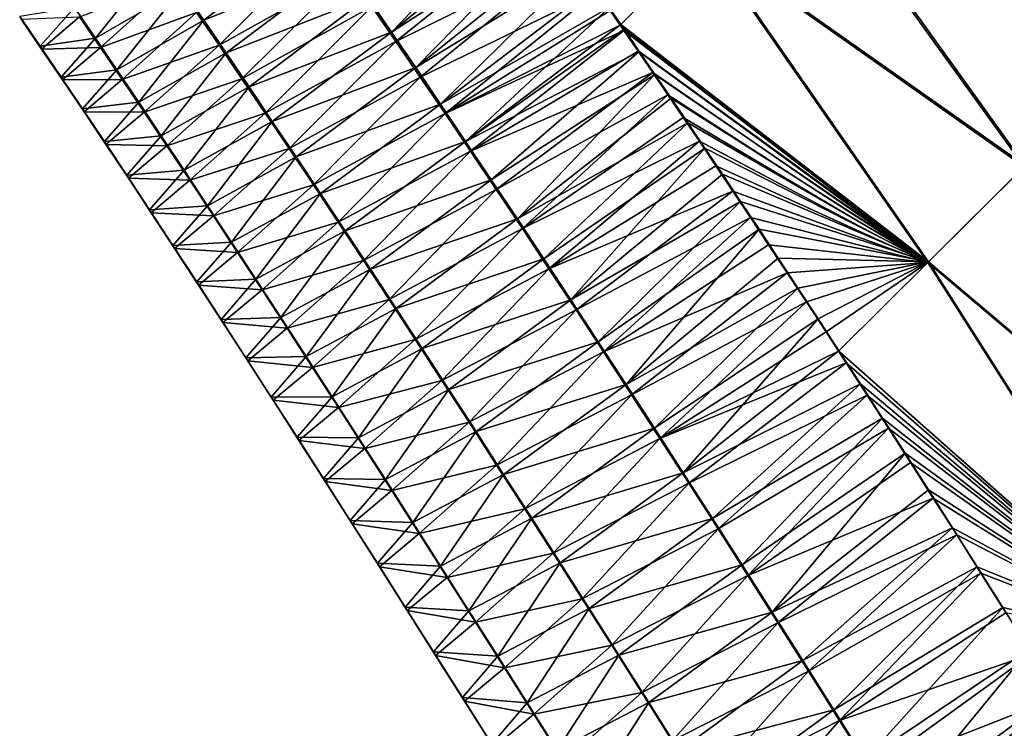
# Model space of a CAD drawing. Header units: metres. Extents: x -42 to 163, y -93 to 90.
# Tile 48 of 232: x 48.31 to 53.21, y -59.14 to -55.61. Entities that reach past the tile are written whole.
import ezdxf

# ---------------------------------------------------------------- set-up
doc = ezdxf.new("R2010")
doc.units = ezdxf.units.M
doc.layers.add('solid_500770_SW0001', color=7, linetype='CONTINUOUS')

msp = doc.modelspace()

# ---------------------------------------------------------------- linework, layer by layer
at = {"layer": 'solid_500770_SW0001'}
for points in [[(53.826191, -55.830898, -11.592623), (52.174824, -54.765011, -10.747858), (52.665192, -54.275616, -11.592926)], [(53.834064, -55.82291, 11.605412), (52.675419, -54.265316, 11.609791), (52.18243, -54.757336, 10.761868)], [(54.37439, -55.284367, -12.424172), (53.826191, -55.830898, -11.592623), (52.665192, -54.275616, -11.592926)], [(53.834064, -55.82291, 11.605412), (54.385269, -55.27338, 12.439779), (52.675419, -54.265316, 11.609791)], [(53.311459, -56.343548, -10.723713), (51.719139, -55.219501, -9.869093), (52.174824, -54.765011, -10.747858)], [(53.316826, -56.33807, 10.73338), (52.18243, -54.757336, 10.761868), (51.724545, -55.214031, 9.880214)], [(53.826191, -55.830898, -11.592623), (53.311459, -56.343548, -10.723713), (52.174824, -54.765011, -10.747858)], [(53.316826, -56.33807, 10.73338), (53.834064, -55.82291, 11.605412), (52.18243, -54.757336, 10.761868)], [(50.042522, -55.499031, 7.145171), (50.160854, -55.671902, 7.142074), (50.840794, -54.967739, 8.987844)], [(50.160854, -55.671902, 7.142074), (50.90358, -55.057358, 8.985523), (50.840794, -54.967739, 8.987844)], [(50.160854, -55.671902, 7.142074), (50.968113, -55.149784, 8.983028), (50.90358, -55.057358, 8.985523)], [(50.934639, -55.114143, -8.972042), (50.182343, -55.718769, -7.121788), (50.063068, -55.545589, -7.123216)], [(50.934639, -55.114143, -8.972042), (51.055054, -55.285809, -8.96857), (50.182343, -55.718769, -7.121788)], [(49.116585, -55.453472, 5.187592), (49.225567, -55.612507, 5.185618), (49.812843, -55.166637, 7.150749)], [(49.225567, -55.612507, 5.185618), (49.926517, -55.330612, 7.14804), (49.812843, -55.166637, 7.150749)], [(50.160854, -55.671902, 7.142074), (50.281517, -55.849224, 7.13868), (50.968113, -55.149784, 8.983028)], [(50.281517, -55.849224, 7.13868), (51.034431, -55.245121, 8.980328), (50.968113, -55.149784, 8.983028)], [(49.831139, -55.212715, -7.124512), (49.301331, -55.737507, -5.158875), (49.189606, -55.57502, -5.158216)], [(49.831139, -55.212715, -7.124512), (49.946007, -55.376904, -7.12412), (49.301331, -55.737507, -5.158875)], [(51.724545, -55.214031, 9.880214), (51.244587, -55.549278, 8.971012), (51.302795, -55.634087, 8.968185)], [(51.719139, -55.219501, -9.869093), (51.299206, -55.637638, -8.959688), (51.249165, -55.565132, -8.961709)], [(52.83139, -56.821068, -9.820412), (51.299206, -55.637638, -8.959688), (51.719139, -55.219501, -9.869093)], [(52.834663, -56.81768, 9.826978), (51.724545, -55.214031, 9.880214), (51.302795, -55.634087, 8.968185)], [(53.311459, -56.343548, -10.723713), (52.83139, -56.821068, -9.820412), (51.719139, -55.219501, -9.869093)], [(52.834663, -56.81768, 9.826978), (53.316826, -56.33807, 10.73338), (51.724545, -55.214031, 9.880214)], [(50.281517, -55.849224, 7.13868), (51.102562, -55.343361, 8.977468), (51.034431, -55.245121, 8.980328)], [(48.581051, -55.549213, 3.150991), (48.685612, -55.702049, 3.149086), (49.009979, -55.299057, 5.189645)], [(48.685612, -55.702049, 3.149086), (49.116585, -55.453472, 5.187592), (49.009979, -55.299057, 5.189645)], [(51.055054, -55.285809, -8.96857), (50.303848, -55.896435, -7.119823), (50.182343, -55.718769, -7.121788)], [(51.055054, -55.285809, -8.96857), (51.182613, -55.469044, -8.964214), (50.303848, -55.896435, -7.119823)], [(49.225567, -55.612507, 5.185618), (49.336926, -55.776142, 5.183653), (49.926517, -55.330612, 7.14804)], [(49.336926, -55.776142, 5.183653), (50.042522, -55.499031, 7.145171), (49.926517, -55.330612, 7.14804)], [(50.281517, -55.849224, 7.13868), (50.404499, -56.031006, 7.134922), (51.102562, -55.343361, 8.977468)], [(50.404499, -56.031006, 7.134922), (51.172585, -55.444679, 8.974385), (51.102562, -55.343361, 8.977468)], [(49.080154, -55.417236, -5.157143), (48.711201, -55.749557, -3.117581), (48.605694, -55.596085, -3.115874)], [(49.080154, -55.417236, -5.157143), (49.189606, -55.57502, -5.158216), (48.711201, -55.749557, -3.117581)], [(49.946007, -55.376904, -7.12412), (49.415352, -55.904675, -5.159119), (49.301331, -55.737507, -5.158875)], [(49.946007, -55.376904, -7.12412), (50.063068, -55.545589, -7.123216), (49.415352, -55.904675, -5.159119)], [(48.685612, -55.702049, 3.149086), (48.792583, -55.859669, 3.147377), (49.116585, -55.453472, 5.187592)], [(48.792583, -55.859669, 3.147377), (49.225567, -55.612507, 5.185618), (49.116585, -55.453472, 5.187592)], [(51.182613, -55.469044, -8.964214), (50.427593, -56.078583, -7.117287), (50.303848, -55.896435, -7.119823)], [(50.404499, -56.031006, 7.134922), (51.244587, -55.549278, 8.971012), (51.172585, -55.444679, 8.974385)], [(51.182613, -55.469044, -8.964214), (51.249165, -55.565132, -8.961709), (50.427593, -56.078583, -7.117287)], [(49.336926, -55.776142, 5.183653), (49.450665, -55.944374, 5.181638), (50.042522, -55.499031, 7.145171)], [(49.450665, -55.944374, 5.181638), (50.160854, -55.671902, 7.142074), (50.042522, -55.499031, 7.145171)], [(48.308384, -55.594524, 1.06894), (48.410221, -55.743118, 1.066777), (48.581051, -55.549213, 3.150991)], [(48.410221, -55.743118, 1.066777), (48.685612, -55.702049, 3.149086), (48.581051, -55.549213, 3.150991)], [(50.063068, -55.545589, -7.123216), (49.531681, -56.0765, -5.158949), (49.415352, -55.904675, -5.159119)], [(50.063068, -55.545589, -7.123216), (50.182343, -55.718769, -7.121788), (49.531681, -56.0765, -5.158949)], [(50.404499, -56.031006, 7.134922), (50.529797, -56.217258, 7.130725), (51.244587, -55.549278, 8.971012)], [(51.249165, -55.565132, -8.961709), (51.299206, -55.637638, -8.959688), (50.427593, -56.078583, -7.117287)], [(50.529797, -56.217258, 7.130725), (51.302795, -55.634087, 8.968185), (51.244587, -55.549278, 8.971012)], [(48.315189, -55.608479, -1.029789), (48.410221, -55.743118, 1.066777), (48.308384, -55.594524, 1.06894)], [(48.605694, -55.596085, -3.115874), (48.417362, -55.757244, -1.031964), (48.315189, -55.608479, -1.029789)], [(48.315189, -55.608479, -1.029789), (48.417362, -55.757244, -1.031964), (48.410221, -55.743118, 1.066777)], [(48.605694, -55.596085, -3.115874), (48.711201, -55.749557, -3.117581), (48.417362, -55.757244, -1.031964)], [(49.189606, -55.57502, -5.158216), (48.819027, -55.907829, -3.118932), (48.711201, -55.749557, -3.117581)], [(48.792583, -55.859669, 3.147377), (48.90197, -56.022045, 3.145782), (49.225567, -55.612507, 5.185618)], [(49.189606, -55.57502, -5.158216), (49.301331, -55.737507, -5.158875), (48.819027, -55.907829, -3.118932)], [(48.90197, -56.022045, 3.145782), (49.336926, -55.776142, 5.183653), (49.225567, -55.612507, 5.185618)], [(51.299206, -55.637638, -8.959688), (51.317741, -55.664555, -8.958905), (50.427593, -56.078583, -7.117287)], [(51.317741, -55.664555, -8.958905), (50.55357, -56.265224, -7.114124), (50.427593, -56.078583, -7.117287)], [(50.529797, -56.217258, 7.130725), (51.318588, -55.657135, 8.967403), (51.302795, -55.634087, 8.968185)], [(50.529797, -56.217258, 7.130725), (51.394657, -55.768391, 8.963517), (51.318588, -55.657135, 8.967403)], [(51.317741, -55.664555, -8.958905), (51.388481, -55.767551, -8.955751), (50.55357, -56.265224, -7.114124)], [(52.83139, -56.821068, -9.820412), (51.317741, -55.664555, -8.958905), (51.299206, -55.637638, -8.959688)], [(52.834663, -56.81768, 9.826978), (51.302795, -55.634087, 8.968185), (51.318588, -55.657135, 8.967403)], [(52.83139, -56.821068, -9.820412), (51.388481, -55.767551, -8.955751), (51.317741, -55.664555, -8.958905)], [(52.834663, -56.81768, 9.826978), (51.318588, -55.657135, 8.967403), (51.394657, -55.768391, 8.963517)], [(48.410221, -55.743118, 1.066777), (48.514454, -55.896576, 1.064991), (48.685612, -55.702049, 3.149086)], [(48.514454, -55.896576, 1.064991), (48.792583, -55.859669, 3.147377), (48.685612, -55.702049, 3.149086)], [(49.450665, -55.944374, 5.181638), (49.566784, -56.11718, 5.179514), (50.160854, -55.671902, 7.142074)], [(49.566784, -56.11718, 5.179514), (50.281517, -55.849224, 7.13868), (50.160854, -55.671902, 7.142074)], [(48.417362, -55.757244, -1.031964), (48.514454, -55.896576, 1.064991), (48.410221, -55.743118, 1.066777)], [(48.711201, -55.749557, -3.117581), (48.521896, -55.910885, -1.033725), (48.417362, -55.757244, -1.031964)], [(48.417362, -55.757244, -1.031964), (48.521896, -55.910885, -1.033725), (48.514454, -55.896576, 1.064991)], [(48.711201, -55.749557, -3.117581), (48.819027, -55.907829, -3.118932), (48.521896, -55.910885, -1.033725)], [(49.301331, -55.737507, -5.158875), (48.929192, -56.070869, -3.119951), (48.819027, -55.907829, -3.118932)], [(49.301331, -55.737507, -5.158875), (49.415352, -55.904675, -5.159119), (48.929192, -56.070869, -3.119951)], [(50.182343, -55.718769, -7.121788), (49.650341, -56.25296, -5.158365), (49.531681, -56.0765, -5.158949)], [(50.182343, -55.718769, -7.121788), (50.303848, -55.896435, -7.119823), (49.650341, -56.25296, -5.158365)], [(48.90197, -56.022045, 3.145782), (49.013779, -56.189159, 3.144254), (49.336926, -55.776142, 5.183653)], [(49.013779, -56.189159, 3.144254), (49.450665, -55.944374, 5.181638), (49.336926, -55.776142, 5.183653)], [(50.529797, -56.217258, 7.130725), (50.657391, -56.407993, 7.126018), (51.394657, -55.768391, 8.963517)], [(51.388481, -55.767551, -8.955751), (51.461372, -55.874054, -8.952307), (50.55357, -56.265224, -7.114124)], [(50.657391, -56.407993, 7.126018), (51.472885, -55.883278, 8.959255), (51.394657, -55.768391, 8.963517)], [(52.83139, -56.821068, -9.820412), (51.461372, -55.874054, -8.952307), (51.388481, -55.767551, -8.955751)], [(52.834663, -56.81768, 9.826978), (51.394657, -55.768391, 8.963517), (51.472885, -55.883278, 8.959255)], [(48.514454, -55.896576, 1.064991), (48.621086, -56.054855, 1.063436), (48.792583, -55.859669, 3.147377)], [(48.621086, -56.054855, 1.063436), (48.90197, -56.022045, 3.145782), (48.792583, -55.859669, 3.147377)], [(49.566784, -56.11718, 5.179514), (49.685287, -56.294556, 5.177222), (50.281517, -55.849224, 7.13868)], [(49.685287, -56.294556, 5.177222), (50.404499, -56.031006, 7.134922), (50.281517, -55.849224, 7.13868)], [(48.521896, -55.910885, -1.033725), (48.621086, -56.054855, 1.063436), (48.514454, -55.896576, 1.064991)], [(48.819027, -55.907829, -3.118932), (48.628796, -56.069359, -1.035199), (48.521896, -55.910885, -1.033725)], [(48.521896, -55.910885, -1.033725), (48.628796, -56.069359, -1.035199), (48.621086, -56.054855, 1.063436)], [(48.819027, -55.907829, -3.118932), (48.929192, -56.070869, -3.119951), (48.628796, -56.069359, -1.035199)], [(49.415352, -55.904675, -5.159119), (49.04171, -56.238644, -3.12065), (48.929192, -56.070869, -3.119951)], [(49.415352, -55.904675, -5.159119), (49.531681, -56.0765, -5.158949), (49.04171, -56.238644, -3.12065)], [(50.303848, -55.896435, -7.119823), (49.771339, -56.434036, -5.157355), (49.650341, -56.25296, -5.158365)], [(50.303848, -55.896435, -7.119823), (50.427593, -56.078583, -7.117287), (49.771339, -56.434036, -5.157355)], [(51.461372, -55.874054, -8.952307), (50.681774, -56.45636, -7.110276), (50.55357, -56.265224, -7.114124)], [(50.657391, -56.407993, 7.126018), (50.787273, -56.603218, 7.120726), (51.472885, -55.883278, 8.959255)], [(51.461372, -55.874054, -8.952307), (51.53651, -55.98428, -8.948503), (50.681774, -56.45636, -7.110276)], [(50.787273, -56.603218, 7.120726), (51.553329, -56.001888, 8.954618), (51.472885, -55.883278, 8.959255)], [(52.83139, -56.821068, -9.820412), (51.53651, -55.98428, -8.948503), (51.461372, -55.874054, -8.952307)], [(52.834663, -56.81768, 9.826978), (51.472885, -55.883278, 8.959255), (51.553329, -56.001888, 8.954618)], [(49.013779, -56.189159, 3.144254), (49.128006, -56.360981, 3.142742), (49.450665, -55.944374, 5.181638)], [(49.128006, -56.360981, 3.142742), (49.566784, -56.11718, 5.179514), (49.450665, -55.944374, 5.181638)], [(51.53651, -55.98428, -8.948503), (50.812199, -56.651997, -7.105689), (50.681774, -56.45636, -7.110276)], [(50.787273, -56.603218, 7.120726), (51.636032, -56.124249, 8.949636), (51.553329, -56.001888, 8.954618)], [(51.53651, -55.98428, -8.948503), (51.614033, -56.098503, -8.944261), (50.812199, -56.651997, -7.105689)], [(52.83139, -56.821068, -9.820412), (51.614033, -56.098503, -8.944261), (51.53651, -55.98428, -8.948503)], [(52.834663, -56.81768, 9.826978), (51.553329, -56.001888, 8.954618), (51.636032, -56.124249, 8.949636)], [(48.621086, -56.054855, 1.063436), (48.730118, -56.21793, 1.062061), (48.90197, -56.022045, 3.145782)], [(48.628796, -56.069359, -1.035199), (48.730118, -56.21793, 1.062061), (48.621086, -56.054855, 1.063436)], [(48.730118, -56.21793, 1.062061), (49.013779, -56.189159, 3.144254), (48.90197, -56.022045, 3.145782)], [(49.685287, -56.294556, 5.177222), (49.806175, -56.47649, 5.174704), (50.404499, -56.031006, 7.134922)], [(49.806175, -56.47649, 5.174704), (50.529797, -56.217258, 7.130725), (50.404499, -56.031006, 7.134922)], [(48.628796, -56.069359, -1.035199), (48.738071, -56.232624, -1.036418), (48.730118, -56.21793, 1.062061)], [(48.929192, -56.070869, -3.119951), (48.738071, -56.232624, -1.036418), (48.628796, -56.069359, -1.035199)], [(48.929192, -56.070869, -3.119951), (49.04171, -56.238644, -3.12065), (48.738071, -56.232624, -1.036418)], [(49.531681, -56.0765, -5.158949), (49.15659, -56.411125, -3.12104), (49.04171, -56.238644, -3.12065)], [(49.531681, -56.0765, -5.158949), (49.650341, -56.25296, -5.158365), (49.15659, -56.411125, -3.12104)], [(50.427593, -56.078583, -7.117287), (49.894684, -56.619717, -5.155885), (49.771339, -56.434036, -5.157355)], [(50.427593, -56.078583, -7.117287), (50.55357, -56.265224, -7.114124), (49.894684, -56.619717, -5.155885)], [(51.614033, -56.098503, -8.944261), (51.694016, -56.216774, -8.939649), (50.812199, -56.651997, -7.105689)], [(52.83139, -56.821068, -9.820412), (51.694016, -56.216774, -8.939649), (51.614033, -56.098503, -8.944261)], [(49.128006, -56.360981, 3.142742), (49.244667, -56.537483, 3.141199), (49.566784, -56.11718, 5.179514)], [(49.244667, -56.537483, 3.141199), (49.685287, -56.294556, 5.177222), (49.566784, -56.11718, 5.179514)], [(50.787273, -56.603218, 7.120726), (50.919434, -56.80294, 7.114776), (51.636032, -56.124249, 8.949636)], [(50.919434, -56.80294, 7.114776), (51.721096, -56.250633, 8.944187), (51.636032, -56.124249, 8.949636)], [(52.834663, -56.81768, 9.826978), (51.636032, -56.124249, 8.949636), (51.721096, -56.250633, 8.944187)], [(48.730118, -56.21793, 1.062061), (48.841557, -56.385761, 1.060831), (49.013779, -56.189159, 3.144254)], [(48.841557, -56.385761, 1.060831), (49.128006, -56.360981, 3.142742), (49.013779, -56.189159, 3.144254)], [(48.738071, -56.232624, -1.036418), (48.841557, -56.385761, 1.060831), (48.730118, -56.21793, 1.062061)], [(48.738071, -56.232624, -1.036418), (48.849739, -56.400654, -1.037408), (48.841557, -56.385761, 1.060831)], [(49.04171, -56.238644, -3.12065), (48.849739, -56.400654, -1.037408), (48.738071, -56.232624, -1.036418)], [(49.04171, -56.238644, -3.12065), (49.15659, -56.411125, -3.12104), (48.849739, -56.400654, -1.037408)], [(49.650341, -56.25296, -5.158365), (49.273849, -56.588276, -3.121133), (49.15659, -56.411125, -3.12104)], [(49.650341, -56.25296, -5.158365), (49.771339, -56.434036, -5.157355), (49.273849, -56.588276, -3.121133)], [(49.806175, -56.47649, 5.174704), (49.929443, -56.662971, 5.171902), (50.529797, -56.217258, 7.130725)], [(49.929443, -56.662971, 5.171902), (50.657391, -56.407993, 7.126018), (50.529797, -56.217258, 7.130725)], [(51.694016, -56.216774, -8.939649), (50.944839, -56.852142, -7.100306), (50.812199, -56.651997, -7.105689)], [(50.919434, -56.80294, 7.114776), (51.053864, -57.007175, 7.108096), (51.721096, -56.250633, 8.944187)], [(51.694016, -56.216774, -8.939649), (51.776466, -56.339161, -8.934608), (50.944839, -56.852142, -7.100306)], [(51.053864, -57.007175, 7.108096), (51.808601, -56.381256, 8.93819), (51.721096, -56.250633, 8.944187)], [(52.83139, -56.821068, -9.820412), (51.776466, -56.339161, -8.934608), (51.694016, -56.216774, -8.939649)], [(52.834663, -56.81768, 9.826978), (51.721096, -56.250633, 8.944187), (51.808601, -56.381256, 8.93819)], [(49.244667, -56.537483, 3.141199), (49.363762, -56.718643, 3.139576), (49.685287, -56.294556, 5.177222)], [(49.363762, -56.718643, 3.139576), (49.806175, -56.47649, 5.174704), (49.685287, -56.294556, 5.177222)], [(50.55357, -56.265224, -7.114124), (50.020378, -56.809998, -5.153913), (49.894684, -56.619717, -5.155885)], [(50.55357, -56.265224, -7.114124), (50.681774, -56.45636, -7.110276), (50.020378, -56.809998, -5.153913)], [(51.776466, -56.339161, -8.934608), (51.861382, -56.465813, -8.929002), (50.944839, -56.852142, -7.100306)], [(52.83139, -56.821068, -9.820412), (51.861382, -56.465813, -8.929002), (51.776466, -56.339161, -8.934608)], [(54.533237, -58.260815, -10.541609), (52.83139, -56.821068, -9.820412), (53.311459, -56.343548, -10.723713)], [(54.537521, -58.256371, 10.54921), (53.316826, -56.33807, 10.73338), (52.834663, -56.81768, 9.826978)], [(48.841557, -56.385761, 1.060831), (48.955418, -56.558323, 1.059708), (49.128006, -56.360981, 3.142742)], [(48.849739, -56.400654, -1.037408), (48.955418, -56.558323, 1.059708), (48.841557, -56.385761, 1.060831)], [(48.849739, -56.400654, -1.037408), (48.963802, -56.57341, -1.038193), (48.955418, -56.558323, 1.059708)], [(49.15659, -56.411125, -3.12104), (48.963802, -56.57341, -1.038193), (48.849739, -56.400654, -1.037408)], [(48.955418, -56.558323, 1.059708), (49.244667, -56.537483, 3.141199), (49.128006, -56.360981, 3.142742)], [(51.053864, -57.007175, 7.108096), (51.898594, -56.516064, 8.931743), (51.808601, -56.381256, 8.93819)], [(52.834663, -56.81768, 9.826978), (51.808601, -56.381256, 8.93819), (51.898594, -56.516064, 8.931743)], [(49.15659, -56.411125, -3.12104), (49.273849, -56.588276, -3.121133), (48.963802, -56.57341, -1.038193)], [(49.771339, -56.434036, -5.157355), (49.393497, -56.770077, -3.120927), (49.273849, -56.588276, -3.121133)], [(49.771339, -56.434036, -5.157355), (49.894684, -56.619717, -5.155885), (49.393497, -56.770077, -3.120927)], [(49.929443, -56.662971, 5.171902), (50.055092, -56.854008, 5.168759), (50.657391, -56.407993, 7.126018)], [(50.055092, -56.854008, 5.168759), (50.787273, -56.603218, 7.120726), (50.657391, -56.407993, 7.126018)], [(49.363762, -56.718643, 3.139576), (49.485294, -56.904449, 3.137835), (49.806175, -56.47649, 5.174704)], [(49.485294, -56.904449, 3.137835), (49.929443, -56.662971, 5.171902), (49.806175, -56.47649, 5.174704)], [(50.681774, -56.45636, -7.110276), (50.148422, -57.004875, -5.151398), (50.020378, -56.809998, -5.153913)], [(50.681774, -56.45636, -7.110276), (50.812199, -56.651997, -7.105689), (50.148422, -57.004875, -5.151398)], [(51.861382, -56.465813, -8.929002), (51.079693, -57.056801, -7.094069), (50.944839, -56.852142, -7.100306)], [(51.861382, -56.465813, -8.929002), (51.948807, -56.596809, -8.922819), (51.079693, -57.056801, -7.094069)], [(52.83139, -56.821068, -9.820412), (51.948807, -56.596809, -8.922819), (51.861382, -56.465813, -8.929002)], [(48.955418, -56.558323, 1.059708), (49.071709, -56.735577, 1.058655), (49.244667, -56.537483, 3.141199)], [(49.071709, -56.735577, 1.058655), (49.363762, -56.718643, 3.139576), (49.244667, -56.537483, 3.141199)], [(51.053864, -57.007175, 7.108096), (51.190544, -57.215931, 7.100612), (51.898594, -56.516064, 8.931743)], [(51.190544, -57.215931, 7.100612), (51.991161, -56.655334, 8.924719), (51.898594, -56.516064, 8.931743)], [(52.834663, -56.81768, 9.826978), (51.898594, -56.516064, 8.931743), (51.991161, -56.655334, 8.924719)], [(48.963802, -56.57341, -1.038193), (49.071709, -56.735577, 1.058655), (48.955418, -56.558323, 1.059708)], [(48.963802, -56.57341, -1.038193), (49.08028, -56.750854, -1.038796), (49.071709, -56.735577, 1.058655)], [(49.273849, -56.588276, -3.121133), (49.08028, -56.750854, -1.038796), (48.963802, -56.57341, -1.038193)], [(49.273849, -56.588276, -3.121133), (49.393497, -56.770077, -3.120927), (49.08028, -56.750854, -1.038796)], [(51.948807, -56.596809, -8.922819), (51.216751, -57.265976, -7.086925), (51.079693, -57.056801, -7.094069)], [(51.948807, -56.596809, -8.922819), (52.038837, -56.732235, -8.916104), (51.216751, -57.265976, -7.086925)], [(52.83139, -56.821068, -9.820412), (52.038837, -56.732235, -8.916104), (51.948807, -56.596809, -8.922819)], [(49.894684, -56.619717, -5.155885), (49.515549, -56.956509, -3.120402), (49.393497, -56.770077, -3.120927)], [(49.894684, -56.619717, -5.155885), (50.020378, -56.809998, -5.153913), (49.515549, -56.956509, -3.120402)], [(50.055092, -56.854008, 5.168759), (50.183121, -57.049583, 5.165219), (50.787273, -56.603218, 7.120726)], [(50.183121, -57.049583, 5.165219), (50.919434, -56.80294, 7.114776), (50.787273, -56.603218, 7.120726)], [(49.485294, -56.904449, 3.137835), (49.609276, -57.094887, 3.135935), (49.929443, -56.662971, 5.171902)], [(49.609276, -57.094887, 3.135935), (50.055092, -56.854008, 5.168759), (49.929443, -56.662971, 5.171902)], [(50.812199, -56.651997, -7.105689), (50.27882, -57.204334, -5.148302), (50.148422, -57.004875, -5.151398)], [(50.812199, -56.651997, -7.105689), (50.944839, -56.852142, -7.100306), (50.27882, -57.204334, -5.148302)], [(51.190544, -57.215931, 7.100612), (51.329472, -57.429214, 7.092252), (51.991161, -56.655334, 8.924719)], [(51.329472, -57.429214, 7.092252), (52.086418, -56.799381, 8.916964), (51.991161, -56.655334, 8.924719)], [(52.834663, -56.81768, 9.826978), (51.991161, -56.655334, 8.924719), (52.086418, -56.799381, 8.916964)], [(49.071709, -56.735577, 1.058655), (49.19043, -56.9175, 1.057644), (49.363762, -56.718643, 3.139576)], [(49.08028, -56.750854, -1.038796), (49.19043, -56.9175, 1.057644), (49.071709, -56.735577, 1.058655)], [(49.19043, -56.9175, 1.057644), (49.485294, -56.904449, 3.137835), (49.363762, -56.718643, 3.139576)], [(52.038837, -56.732235, -8.916104), (52.131477, -56.872269, -8.908709), (51.216751, -57.265976, -7.086925)], [(52.83139, -56.821068, -9.820412), (52.131477, -56.872269, -8.908709), (52.038837, -56.732235, -8.916104)], [(49.08028, -56.750854, -1.038796), (49.199177, -56.932964, -1.039229), (49.19043, -56.9175, 1.057644)], [(49.393497, -56.770077, -3.120927), (49.199177, -56.932964, -1.039229), (49.08028, -56.750854, -1.038796)], [(49.393497, -56.770077, -3.120927), (49.515549, -56.956509, -3.120402), (49.199177, -56.932964, -1.039229)], [(50.020378, -56.809998, -5.153913), (49.640003, -57.147556, -3.119536), (49.515549, -56.956509, -3.120402)], [(50.020378, -56.809998, -5.153913), (50.148422, -57.004875, -5.151398), (49.640003, -57.147556, -3.119536)], [(50.183121, -57.049583, 5.165219), (50.313526, -57.249702, 5.161223), (50.919434, -56.80294, 7.114776)], [(50.313526, -57.249702, 5.161223), (51.053864, -57.007175, 7.108096), (50.919434, -56.80294, 7.114776)], [(51.329472, -57.429214, 7.092252), (52.184414, -56.948193, 8.908571), (52.086418, -56.799381, 8.916964)], [(52.834663, -56.81768, 9.826978), (52.086418, -56.799381, 8.916964), (52.184414, -56.948193, 8.908571)], [(52.83139, -56.821068, -9.820412), (52.226749, -57.01704, -8.900534), (52.131477, -56.872269, -8.908709)], [(52.834663, -56.81768, 9.826978), (52.184414, -56.948193, 8.908571), (52.285233, -57.101948, 8.899474)], [(52.83139, -56.821068, -9.820412), (52.324718, -57.166527, -8.891691), (52.226749, -57.01704, -8.900534)], [(52.834663, -56.81768, 9.826978), (52.285233, -57.101948, 8.899474), (52.388691, -57.260578, 8.889499)], [(52.83139, -56.821068, -9.820412), (52.386955, -57.26186, -8.885804), (52.324718, -57.166527, -8.891691)], [(54.051361, -58.738514, -9.646758), (52.386955, -57.26186, -8.885804), (52.83139, -56.821068, -9.820412)], [(54.053665, -58.736038, 9.65132), (52.834663, -56.81768, 9.826978), (52.388691, -57.260578, 8.889499)], [(54.533237, -58.260815, -10.541609), (54.051361, -58.738514, -9.646758), (52.83139, -56.821068, -9.820412)], [(54.053665, -58.736038, 9.65132), (54.537521, -58.256371, 10.54921), (52.834663, -56.81768, 9.826978)], [(49.609276, -57.094887, 3.135935), (49.735706, -57.28994, 3.133837), (50.055092, -56.854008, 5.168759)], [(49.735706, -57.28994, 3.133837), (50.183121, -57.049583, 5.165219), (50.055092, -56.854008, 5.168759)], [(50.944839, -56.852142, -7.100306), (50.411575, -57.408375, -5.144582), (50.27882, -57.204334, -5.148302)], [(50.944839, -56.852142, -7.100306), (51.079693, -57.056801, -7.094069), (50.411575, -57.408375, -5.144582)], [(52.131477, -56.872269, -8.908709), (51.35601, -57.479679, -7.078816), (51.216751, -57.265976, -7.086925)], [(52.131477, -56.872269, -8.908709), (52.226749, -57.01704, -8.900534), (51.35601, -57.479679, -7.078816)], [(49.19043, -56.9175, 1.057644), (49.311604, -57.104069, 1.056655), (49.485294, -56.904449, 3.137835)], [(49.199177, -56.932964, -1.039229), (49.311604, -57.104069, 1.056655), (49.19043, -56.9175, 1.057644)], [(49.199177, -56.932964, -1.039229), (49.320511, -57.119717, -1.039491), (49.311604, -57.104069, 1.056655)], [(49.515549, -56.956509, -3.120402), (49.320511, -57.119717, -1.039491), (49.199177, -56.932964, -1.039229)], [(49.311604, -57.104069, 1.056655), (49.609276, -57.094887, 3.135935), (49.485294, -56.904449, 3.137835)], [(49.515549, -56.956509, -3.120402), (49.640003, -57.147556, -3.119536), (49.320511, -57.119717, -1.039491)], [(51.329472, -57.429214, 7.092252), (51.470631, -57.647041, 7.082942), (52.184414, -56.948193, 8.908571)], [(51.470631, -57.647041, 7.082942), (52.285233, -57.101948, 8.899474), (52.184414, -56.948193, 8.908571)], [(50.148422, -57.004875, -5.151398), (49.766876, -57.343208, -3.118308), (49.640003, -57.147556, -3.119536)], [(50.148422, -57.004875, -5.151398), (50.27882, -57.204334, -5.148302), (49.766876, -57.343208, -3.118308)], [(50.313526, -57.249702, 5.161223), (50.446308, -57.454353, 5.156715), (51.053864, -57.007175, 7.108096)], [(50.446308, -57.454353, 5.156715), (51.190544, -57.215931, 7.100612), (51.053864, -57.007175, 7.108096)], [(52.226749, -57.01704, -8.900534), (51.497467, -57.697914, -7.069685), (51.35601, -57.479679, -7.078816)], [(52.226749, -57.01704, -8.900534), (52.324718, -57.166527, -8.891691), (51.497467, -57.697914, -7.069685)], [(49.735706, -57.28994, 3.133837), (49.864597, -57.489597, 3.131502), (50.183121, -57.049583, 5.165219)], [(49.864597, -57.489597, 3.131502), (50.313526, -57.249702, 5.161223), (50.183121, -57.049583, 5.165219)], [(51.079693, -57.056801, -7.094069), (50.546692, -57.616985, -5.140199), (50.411575, -57.408375, -5.144582)], [(51.079693, -57.056801, -7.094069), (51.216751, -57.265976, -7.086925), (50.546692, -57.616985, -5.140199)], [(49.311604, -57.104069, 1.056655), (49.43523, -57.295265, 1.055669), (49.609276, -57.094887, 3.135935)], [(49.320511, -57.119717, -1.039491), (49.43523, -57.295265, 1.055669), (49.311604, -57.104069, 1.056655)], [(49.320511, -57.119717, -1.039491), (49.444286, -57.311096, -1.039581), (49.43523, -57.295265, 1.055669)], [(49.640003, -57.147556, -3.119536), (49.444286, -57.311096, -1.039581), (49.320511, -57.119717, -1.039491)], [(49.43523, -57.295265, 1.055669), (49.735706, -57.28994, 3.133837), (49.609276, -57.094887, 3.135935)], [(51.470631, -57.647041, 7.082942), (51.614014, -57.869415, 7.072608), (52.285233, -57.101948, 8.899474)], [(51.614014, -57.869415, 7.072608), (52.388691, -57.260578, 8.889499), (52.285233, -57.101948, 8.899474)], [(49.640003, -57.147556, -3.119536), (49.766876, -57.343208, -3.118308), (49.444286, -57.311096, -1.039581)], [(52.324718, -57.166527, -8.891691), (52.386955, -57.26186, -8.885804), (51.497467, -57.697914, -7.069685)], [(50.27882, -57.204334, -5.148302), (49.896172, -57.543442, -3.116696), (49.766876, -57.343208, -3.118308)], [(50.27882, -57.204334, -5.148302), (50.411575, -57.408375, -5.144582), (49.896172, -57.543442, -3.116696)], [(50.446308, -57.454353, 5.156715), (50.581467, -57.66354, 5.151637), (51.190544, -57.215931, 7.100612)], [(50.581467, -57.66354, 5.151637), (51.329472, -57.429214, 7.092252), (51.190544, -57.215931, 7.100612)], [(49.864597, -57.489597, 3.131502), (49.995949, -57.69384, 3.128891), (50.313526, -57.249702, 5.161223)], [(49.995949, -57.69384, 3.128891), (50.446308, -57.454353, 5.156715), (50.313526, -57.249702, 5.161223)], [(51.216751, -57.265976, -7.086925), (50.68417, -57.830162, -5.135113), (50.546692, -57.616985, -5.140199)], [(51.216751, -57.265976, -7.086925), (51.35601, -57.479679, -7.078816), (50.68417, -57.830162, -5.135113)], [(52.386955, -57.26186, -8.885804), (52.425522, -57.321087, -8.882034), (51.497467, -57.697914, -7.069685)], [(51.614014, -57.869415, 7.072608), (52.495785, -57.425636, 8.878524), (52.388691, -57.260578, 8.889499)], [(54.051361, -58.738514, -9.646758), (52.425522, -57.321087, -8.882034), (52.386955, -57.26186, -8.885804)], [(54.053665, -58.736038, 9.65132), (52.388691, -57.260578, 8.889499), (52.495785, -57.425636, 8.878524)], [(49.43523, -57.295265, 1.055669), (49.561321, -57.491074, 1.054666), (49.735706, -57.28994, 3.133837)], [(49.444286, -57.311096, -1.039581), (49.561321, -57.491074, 1.054666), (49.43523, -57.295265, 1.055669)], [(49.444286, -57.311096, -1.039581), (49.570518, -57.50708, -1.039498), (49.561321, -57.491074, 1.054666)], [(49.766876, -57.343208, -3.118308), (49.570518, -57.50708, -1.039498), (49.444286, -57.311096, -1.039581)], [(49.561321, -57.491074, 1.054666), (49.864597, -57.489597, 3.131502), (49.735706, -57.28994, 3.133837)], [(52.425522, -57.321087, -8.882034), (51.641113, -57.920689, -7.059478), (51.497467, -57.697914, -7.069685)], [(52.425522, -57.321087, -8.882034), (52.529301, -57.48111, -8.871387), (51.641113, -57.920689, -7.059478)], [(54.051361, -58.738514, -9.646758), (52.529301, -57.48111, -8.871387), (52.425522, -57.321087, -8.882034)], [(49.766876, -57.343208, -3.118308), (49.896172, -57.543442, -3.116696), (49.570518, -57.50708, -1.039498)], [(50.411575, -57.408375, -5.144582), (50.027901, -57.748245, -3.11468), (49.896172, -57.543442, -3.116696)], [(50.411575, -57.408375, -5.144582), (50.546692, -57.616985, -5.140199), (50.027901, -57.748245, -3.11468)], [(50.581467, -57.66354, 5.151637), (50.718998, -57.877254, 5.145932), (51.329472, -57.429214, 7.092252)], [(50.718998, -57.877254, 5.145932), (51.470631, -57.647041, 7.082942), (51.329472, -57.429214, 7.092252)], [(51.614014, -57.869415, 7.072608), (51.759605, -58.096348, 7.061178), (52.495785, -57.425636, 8.878524)], [(51.759605, -58.096348, 7.061178), (52.605679, -57.595737, 8.866725), (52.495785, -57.425636, 8.878524)], [(54.053665, -58.736038, 9.65132), (52.495785, -57.425636, 8.878524), (52.605679, -57.595737, 8.866725)], [(49.995949, -57.69384, 3.128891), (50.129772, -57.902657, 3.125964), (50.446308, -57.454353, 5.156715)], [(50.129772, -57.902657, 3.125964), (50.581467, -57.66354, 5.151637), (50.446308, -57.454353, 5.156715)], [(51.35601, -57.479679, -7.078816), (50.824013, -58.047894, -5.129282), (50.68417, -57.830162, -5.135113)], [(51.35601, -57.479679, -7.078816), (51.497467, -57.697914, -7.069685), (50.824013, -58.047894, -5.129282)], [(49.561321, -57.491074, 1.054666), (49.689888, -57.691471, 1.053627), (49.864597, -57.489597, 3.131502)], [(49.570518, -57.50708, -1.039498), (49.689888, -57.691471, 1.053627), (49.561321, -57.491074, 1.054666)], [(49.570518, -57.50708, -1.039498), (49.699211, -57.707649, -1.03924), (49.689888, -57.691471, 1.053627)], [(49.896172, -57.543442, -3.116696), (49.699211, -57.707649, -1.03924), (49.570518, -57.50708, -1.039498)], [(49.689888, -57.691471, 1.053627), (49.995949, -57.69384, 3.128891), (49.864597, -57.489597, 3.131502)], [(52.529301, -57.48111, -8.871387), (51.786945, -58.148006, -7.048137), (51.641113, -57.920689, -7.059478)], [(52.529301, -57.48111, -8.871387), (52.63607, -57.646458, -8.85989), (51.786945, -58.148006, -7.048137)], [(54.051361, -58.738514, -9.646758), (52.63607, -57.646458, -8.85989), (52.529301, -57.48111, -8.871387)], [(49.896172, -57.543442, -3.116696), (50.027901, -57.748245, -3.11468), (49.699211, -57.707649, -1.03924)], [(50.546692, -57.616985, -5.140199), (50.162067, -57.9576, -3.112237), (50.027901, -57.748245, -3.11468)], [(50.546692, -57.616985, -5.140199), (50.68417, -57.830162, -5.135113), (50.162067, -57.9576, -3.112237)], [(51.759605, -58.096348, 7.061178), (51.907391, -58.327854, 7.048577), (52.605679, -57.595737, 8.866725)], [(51.907391, -58.327854, 7.048577), (52.718784, -57.771786, 8.853808), (52.605679, -57.595737, 8.866725)], [(54.053665, -58.736038, 9.65132), (52.605679, -57.595737, 8.866725), (52.718784, -57.771786, 8.853808)], [(50.129772, -57.902657, 3.125964), (50.266068, -58.116032, 3.122681), (50.581467, -57.66354, 5.151637)], [(50.266068, -58.116032, 3.122681), (50.718998, -57.877254, 5.145932), (50.581467, -57.66354, 5.151637)], [(50.718998, -57.877254, 5.145932), (50.858902, -58.09549, 5.139543), (51.470631, -57.647041, 7.082942)], [(50.858902, -58.09549, 5.139543), (51.614014, -57.869415, 7.072608), (51.470631, -57.647041, 7.082942)], [(52.63607, -57.646458, -8.85989), (51.934948, -58.379871, -7.035597), (51.786945, -58.148006, -7.048137)], [(52.63607, -57.646458, -8.85989), (52.745975, -57.817482, -8.847418), (51.934948, -58.379871, -7.035597)], [(54.051361, -58.738514, -9.646758), (52.745975, -57.817482, -8.847418), (52.63607, -57.646458, -8.85989)], [(49.689888, -57.691471, 1.053627), (49.820942, -57.896439, 1.052534), (49.995949, -57.69384, 3.128891)], [(49.699211, -57.707649, -1.03924), (49.820942, -57.896439, 1.052534), (49.689888, -57.691471, 1.053627)], [(49.699211, -57.707649, -1.03924), (49.830383, -57.912781, -1.038806), (49.820942, -57.896439, 1.052534)], [(50.027901, -57.748245, -3.11468), (49.830383, -57.912781, -1.038806), (49.699211, -57.707649, -1.03924)], [(49.820942, -57.896439, 1.052534), (50.129772, -57.902657, 3.125964), (49.995949, -57.69384, 3.128891)], [(51.497467, -57.697914, -7.069685), (50.966228, -58.270176, -5.122668), (50.824013, -58.047894, -5.129282)], [(51.497467, -57.697914, -7.069685), (51.641113, -57.920689, -7.059478), (50.966228, -58.270176, -5.122668)], [(50.027901, -57.748245, -3.11468), (50.162067, -57.9576, -3.112237), (49.830383, -57.912781, -1.038806)], [(51.907391, -58.327854, 7.048577), (52.057339, -58.563938, 7.034721), (52.718784, -57.771786, 8.853808)], [(52.057339, -58.563938, 7.034721), (52.835217, -57.954163, 8.839576), (52.718784, -57.771786, 8.853808)], [(54.053665, -58.736038, 9.65132), (52.718784, -57.771786, 8.853808), (52.835217, -57.954163, 8.839576)], [(52.745975, -57.817482, -8.847418), (52.859249, -57.994846, -8.833664), (51.934948, -58.379871, -7.035597)], [(54.051361, -58.738514, -9.646758), (52.859249, -57.994846, -8.833664), (52.745975, -57.817482, -8.847418)], [(50.68417, -57.830162, -5.135113), (50.298687, -58.171497, -3.109347), (50.162067, -57.9576, -3.112237)], [(50.68417, -57.830162, -5.135113), (50.824013, -58.047894, -5.129282), (50.298687, -58.171497, -3.109347)], [(50.858902, -58.09549, 5.139543), (51.001175, -58.318249, 5.132412), (51.614014, -57.869415, 7.072608)], [(51.001175, -58.318249, 5.132412), (51.759605, -58.096348, 7.061178), (51.614014, -57.869415, 7.072608)], [(49.820942, -57.896439, 1.052534), (49.954487, -58.105961, 1.051366), (50.129772, -57.902657, 3.125964)], [(49.830383, -57.912781, -1.038806), (49.954487, -58.105961, 1.051366), (49.820942, -57.896439, 1.052534)], [(49.830383, -57.912781, -1.038806), (49.964039, -58.122459, -1.038195), (49.954487, -58.105961, 1.051366)], [(50.162067, -57.9576, -3.112237), (49.964039, -58.122459, -1.038195), (49.830383, -57.912781, -1.038806)], [(49.954487, -58.105961, 1.051366), (50.266068, -58.116032, 3.122681), (50.129772, -57.902657, 3.125964)], [(50.266068, -58.116032, 3.122681), (50.404842, -58.333954, 3.119005), (50.718998, -57.877254, 5.145932)], [(50.404842, -58.333954, 3.119005), (50.858902, -58.09549, 5.139543), (50.718998, -57.877254, 5.145932)], [(51.641113, -57.920689, -7.059478), (51.110813, -58.497005, -5.115228), (50.966228, -58.270176, -5.122668)], [(51.641113, -57.920689, -7.059478), (51.786945, -58.148006, -7.048137), (51.110813, -58.497005, -5.115228)], [(50.162067, -57.9576, -3.112237), (50.298687, -58.171497, -3.109347), (49.964039, -58.122459, -1.038195)], [(52.057339, -58.563938, 7.034721), (52.955059, -58.14275, 8.824242), (52.835217, -57.954163, 8.839576)], [(54.053665, -58.736038, 9.65132), (52.835217, -57.954163, 8.839576), (52.955059, -58.14275, 8.824242)], [(52.859249, -57.994846, -8.833664), (52.085091, -58.616299, -7.021777), (51.934948, -58.379871, -7.035597)], [(52.859249, -57.994846, -8.833664), (52.97599, -58.178707, -8.818612), (52.085091, -58.616299, -7.021777)], [(54.051361, -58.738514, -9.646758), (52.97599, -58.178707, -8.818612), (52.859249, -57.994846, -8.833664)], [(50.824013, -58.047894, -5.129282), (50.437759, -58.389912, -3.105987), (50.298687, -58.171497, -3.109347)], [(50.824013, -58.047894, -5.129282), (50.966228, -58.270176, -5.122668), (50.437759, -58.389912, -3.105987)], [(49.954487, -58.105961, 1.051366), (50.090538, -58.320015, 1.050106), (50.266068, -58.116032, 3.122681)], [(49.964039, -58.122459, -1.038195), (50.090538, -58.320015, 1.050106), (49.954487, -58.105961, 1.051366)], [(50.090538, -58.320015, 1.050106), (50.404842, -58.333954, 3.119005), (50.266068, -58.116032, 3.122681)], [(50.404842, -58.333954, 3.119005), (50.546104, -58.556412, 3.114894), (50.858902, -58.09549, 5.139543)], [(50.546104, -58.556412, 3.114894), (51.001175, -58.318249, 5.132412), (50.858902, -58.09549, 5.139543)], [(51.001175, -58.318249, 5.132412), (51.145817, -58.545521, 5.124483), (51.759605, -58.096348, 7.061178)], [(51.145817, -58.545521, 5.124483), (51.907391, -58.327854, 7.048577), (51.759605, -58.096348, 7.061178)], [(49.964039, -58.122459, -1.038195), (50.100189, -58.336666, -1.037406), (50.090538, -58.320015, 1.050106)], [(50.298687, -58.171497, -3.109347), (50.100189, -58.336666, -1.037406), (49.964039, -58.122459, -1.038195)], [(51.786945, -58.148006, -7.048137), (51.257771, -58.728367, -5.10692), (51.110813, -58.497005, -5.115228)], [(51.786945, -58.148006, -7.048137), (51.934948, -58.379871, -7.035597), (51.257771, -58.728367, -5.10692)], [(52.057339, -58.563938, 7.034721), (52.209412, -58.804611, 7.019523), (52.955059, -58.14275, 8.824242)], [(52.209412, -58.804611, 7.019523), (53.078411, -58.337982, 8.807535), (52.955059, -58.14275, 8.824242)], [(54.053665, -58.736038, 9.65132), (52.955059, -58.14275, 8.824242), (53.078411, -58.337982, 8.807535)], [(50.298687, -58.171497, -3.109347), (50.437759, -58.389912, -3.105987), (50.100189, -58.336666, -1.037406)], [(52.97599, -58.178707, -8.818612), (52.237331, -58.857292, -7.006591), (52.085091, -58.616299, -7.021777)], [(52.97599, -58.178707, -8.818612), (53.096245, -58.369019, -8.80236), (52.237331, -58.857292, -7.006591)], [(54.051361, -58.738514, -9.646758), (53.096245, -58.369019, -8.80236), (52.97599, -58.178707, -8.818612)], [(50.966228, -58.270176, -5.122668), (50.5793, -58.612835, -3.102138), (50.437759, -58.389912, -3.105987)], [(50.966228, -58.270176, -5.122668), (51.110813, -58.497005, -5.115228), (50.5793, -58.612835, -3.102138)], [(50.090538, -58.320015, 1.050106), (50.229099, -58.538582, 1.048733), (50.404842, -58.333954, 3.119005)], [(50.100189, -58.336666, -1.037406), (50.229099, -58.538582, 1.048733), (50.090538, -58.320015, 1.050106)], [(50.100189, -58.336666, -1.037406), (50.23885, -58.555378, -1.036436), (50.229099, -58.538582, 1.048733)], [(50.437759, -58.389912, -3.105987), (50.23885, -58.555378, -1.036436), (50.100189, -58.336666, -1.037406)], [(50.229099, -58.538582, 1.048733), (50.546104, -58.556412, 3.114894), (50.404842, -58.333954, 3.119005)], [(50.546104, -58.556412, 3.114894), (50.689857, -58.783382, 3.110311), (51.001175, -58.318249, 5.132412)], [(50.689857, -58.783382, 3.110311), (51.145817, -58.545521, 5.124483), (51.001175, -58.318249, 5.132412)], [(51.145817, -58.545521, 5.124483), (51.292824, -58.777302, 5.115697), (51.907391, -58.327854, 7.048577)], [(51.292824, -58.777302, 5.115697), (52.057339, -58.563938, 7.034721), (51.907391, -58.327854, 7.048577)], [(52.209412, -58.804611, 7.019523), (52.363575, -59.049881, 7.002899), (53.078411, -58.337982, 8.807535)], [(52.363575, -59.049881, 7.002899), (53.205383, -58.540413, 8.789091), (53.078411, -58.337982, 8.807535)], [(54.053665, -58.736038, 9.65132), (53.078411, -58.337982, 8.807535), (53.205383, -58.540413, 8.789091)], [(50.437759, -58.389912, -3.105987), (50.5793, -58.612835, -3.102138), (50.23885, -58.555378, -1.036436)], [(51.934948, -58.379871, -7.035597), (51.407082, -58.964264, -5.097687), (51.257771, -58.728367, -5.10692)], [(51.934948, -58.379871, -7.035597), (52.085091, -58.616299, -7.021777), (51.407082, -58.964264, -5.097687)], [(53.096245, -58.369019, -8.80236), (52.39164, -59.102867, -6.989954), (52.237331, -58.857292, -7.006591)], [(53.096245, -58.369019, -8.80236), (53.220371, -58.56675, -8.78449), (52.39164, -59.102867, -6.989954)], [(54.051361, -58.738514, -9.646758), (53.220371, -58.56675, -8.78449), (53.096245, -58.369019, -8.80236)], [(51.110813, -58.497005, -5.115228), (50.723312, -58.840252, -3.097776), (50.5793, -58.612835, -3.102138)], [(51.110813, -58.497005, -5.115228), (51.257771, -58.728367, -5.10692), (50.723312, -58.840252, -3.097776)], [(50.229099, -58.538582, 1.048733), (50.37019, -58.761642, 1.047228), (50.546104, -58.556412, 3.114894)], [(50.23885, -58.555378, -1.036436), (50.37019, -58.761642, 1.047228), (50.229099, -58.538582, 1.048733)], [(50.23885, -58.555378, -1.036436), (50.380024, -58.778576, -1.035286), (50.37019, -58.761642, 1.047228)], [(50.5793, -58.612835, -3.102138), (50.380024, -58.778576, -1.035286), (50.23885, -58.555378, -1.036436)], [(50.37019, -58.761642, 1.047228), (50.689857, -58.783382, 3.110311), (50.546104, -58.556412, 3.114894)], [(50.689857, -58.783382, 3.110311), (50.836105, -59.014858, 3.105215), (51.145817, -58.545521, 5.124483)], [(50.836105, -59.014858, 3.105215), (51.292824, -58.777302, 5.115697), (51.145817, -58.545521, 5.124483)], [(52.363575, -59.049881, 7.002899), (52.519791, -59.299763, 6.984761), (53.205383, -58.540413, 8.789091)], [(52.519791, -59.299763, 6.984761), (53.336094, -58.750019, 8.769081), (53.205383, -58.540413, 8.789091)], [(54.053665, -58.736038, 9.65132), (53.205383, -58.540413, 8.789091), (53.336094, -58.750019, 8.769081)], [(51.292824, -58.777302, 5.115697), (51.442173, -59.013596, 5.10599), (52.057339, -58.563938, 7.034721)], [(51.442173, -59.013596, 5.10599), (52.209412, -58.804611, 7.019523), (52.057339, -58.563938, 7.034721)], [(53.220371, -58.56675, -8.78449), (53.348789, -58.772839, -8.764702), (52.39164, -59.102867, -6.989954)], [(50.5793, -58.612835, -3.102138), (50.723312, -58.840252, -3.097776), (50.380024, -58.778576, -1.035286)], [(52.085091, -58.616299, -7.021777), (51.55872, -59.204689, -5.087465), (51.407082, -58.964264, -5.097687)], [(52.085091, -58.616299, -7.021777), (52.237331, -58.857292, -7.006591), (51.55872, -59.204689, -5.087465)], [(51.257771, -58.728367, -5.10692), (50.869801, -59.07214, -3.092878), (50.723312, -58.840252, -3.097776)], [(51.257771, -58.728367, -5.10692), (51.407082, -58.964264, -5.097687), (50.869801, -59.07214, -3.092878)], [(52.519791, -59.299763, 6.984761), (52.678024, -59.554256, 6.965025), (53.336094, -58.750019, 8.769081)], [(52.678024, -59.554256, 6.965025), (53.470638, -58.967052, 8.747396), (53.336094, -58.750019, 8.769081)], [(50.37019, -58.761642, 1.047228), (50.513809, -58.989178, 1.045574), (50.689857, -58.783382, 3.110311)], [(50.380024, -58.778576, -1.035286), (50.513809, -58.989178, 1.045574), (50.37019, -58.761642, 1.047228)], [(50.380024, -58.778576, -1.035286), (50.523727, -59.006241, -1.033953), (50.513809, -58.989178, 1.045574)], [(50.723312, -58.840252, -3.097776), (50.523727, -59.006241, -1.033953), (50.380024, -58.778576, -1.035286)], [(50.513809, -58.989178, 1.045574), (50.836105, -59.014858, 3.105215), (50.689857, -58.783382, 3.110311)], [(50.836105, -59.014858, 3.105215), (50.98484, -59.250828, 3.099567), (51.292824, -58.777302, 5.115697)], [(50.98484, -59.250828, 3.099567), (51.442173, -59.013596, 5.10599), (51.292824, -58.777302, 5.115697)], [(51.442173, -59.013596, 5.10599), (51.593838, -59.254395, 5.0953), (52.209412, -58.804611, 7.019523)], [(51.593838, -59.254395, 5.0953), (52.363575, -59.049881, 7.002899), (52.209412, -58.804611, 7.019523)], [(53.348789, -58.772839, -8.764702), (52.547974, -59.353027, -6.971783), (52.39164, -59.102867, -6.989954)], [(53.348789, -58.772839, -8.764702), (53.481743, -58.987335, -8.743258), (52.547974, -59.353027, -6.971783)], [(50.723312, -58.840252, -3.097776), (50.869801, -59.07214, -3.092878), (50.523727, -59.006241, -1.033953)], [(52.237331, -58.857292, -7.006591), (51.712666, -59.449646, -5.076189), (51.55872, -59.204689, -5.087465)], [(52.237331, -58.857292, -7.006591), (52.39164, -59.102867, -6.989954), (51.712666, -59.449646, -5.076189)], [(50.513809, -58.989178, 1.045574), (50.659966, -59.221172, 1.04375), (50.836105, -59.014858, 3.105215)], [(50.523727, -59.006241, -1.033953), (50.659966, -59.221172, 1.04375), (50.513809, -58.989178, 1.045574)], [(51.407082, -58.964264, -5.097687), (51.018753, -59.308498, -3.087407), (50.869801, -59.07214, -3.092878)], [(51.407082, -58.964264, -5.097687), (51.55872, -59.204689, -5.087465), (51.018753, -59.308498, -3.087407)], [(53.481743, -58.987335, -8.743258), (52.706306, -59.60778, -6.951991), (52.547974, -59.353027, -6.971783)], [(52.678024, -59.554256, 6.965025), (53.602749, -59.181797, 8.724683), (53.470638, -58.967052, 8.747396)], [(53.481743, -58.987335, -8.743258), (53.601994, -59.182552, -8.722809), (52.706306, -59.60778, -6.951991)], [(50.523727, -59.006241, -1.033953), (50.669964, -59.238358, -1.032434), (50.659966, -59.221172, 1.04375)], [(50.869801, -59.07214, -3.092878), (50.669964, -59.238358, -1.032434), (50.523727, -59.006241, -1.033953)], [(50.659966, -59.221172, 1.04375), (50.98484, -59.250828, 3.099567), (50.836105, -59.014858, 3.105215)], [(50.98484, -59.250828, 3.099567), (51.13604, -59.49128, 3.093327), (51.442173, -59.013596, 5.10599)], [(51.13604, -59.49128, 3.093327), (51.593838, -59.254395, 5.0953), (51.442173, -59.013596, 5.10599)], [(51.593838, -59.254395, 5.0953), (51.747795, -59.499695, 5.083561), (52.363575, -59.049881, 7.002899)], [(51.747795, -59.499695, 5.083561), (52.519791, -59.299763, 6.984761), (52.363575, -59.049881, 7.002899)], [(50.869801, -59.07214, -3.092878), (51.018753, -59.308498, -3.087407), (50.669964, -59.238358, -1.032434)], [(52.39164, -59.102867, -6.989954), (51.868893, -59.699123, -5.063796), (51.712666, -59.449646, -5.076189)], [(52.39164, -59.102867, -6.989954), (52.547974, -59.353027, -6.971783), (51.868893, -59.699123, -5.063796)]]:
    msp.add_3dface(points, dxfattribs=at)

doc.saveas('drawing.dxf')
